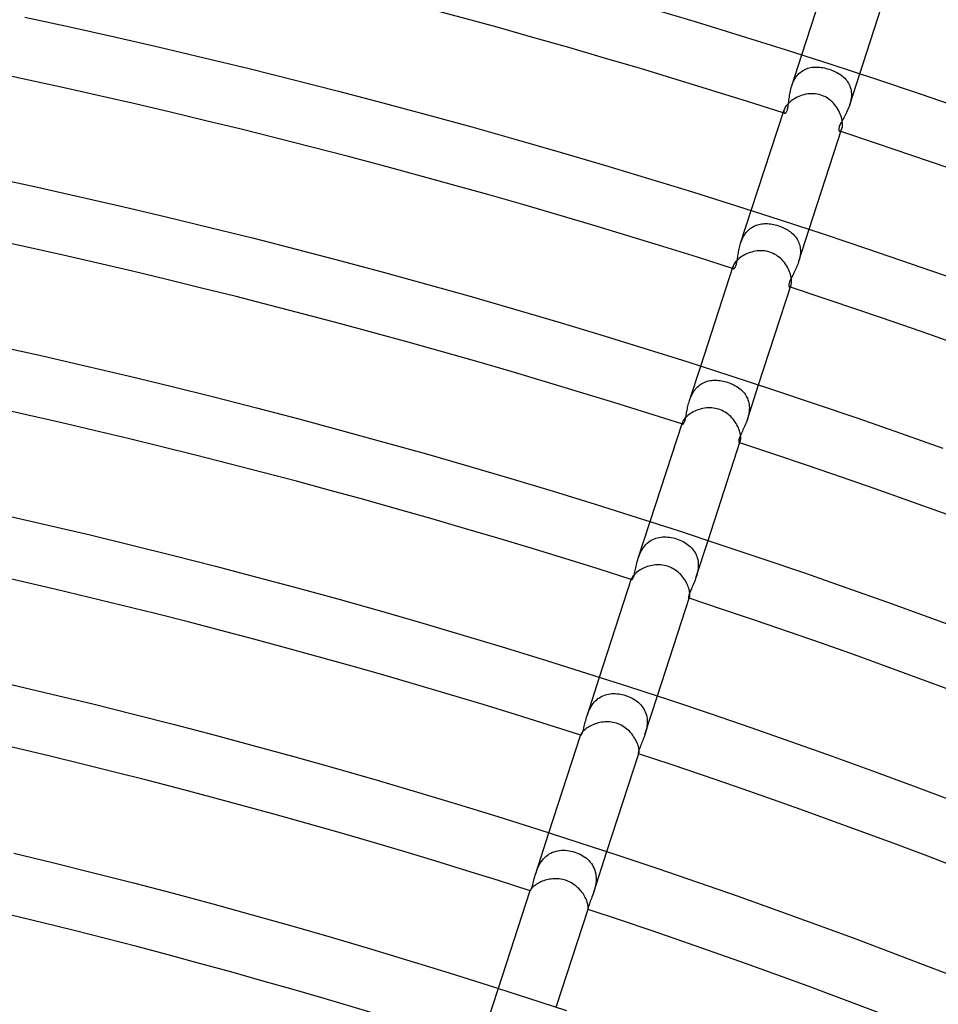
# Model space of a CAD drawing. Header units: millimetres. Extents: x -660 to 660, y -630 to 630.
# Tile 114 of 131: x 103 to 164, y 420 to 485. Entities that reach past the tile are written whole.
import ezdxf

# ---------------------------------------------------------------- set-up
doc = ezdxf.new("R2010")
doc.units = ezdxf.units.MM
doc.layers.add('HIDDEN', color=7, linetype='Continuous')
doc.layers.add('THICK', color=7, linetype='Continuous')

msp = doc.modelspace()

# ---------------------------------------------------------------- linework, layer by layer
at = {"layer": 'HIDDEN'}
for p, q in [((153.952, 480.287), (154.614, 482.324)), ((154.909, 481.413), (155, 481.445)), ((155, 481.445), (155.093, 481.472)), ((155.093, 481.472), (155.188, 481.494)), ((155.188, 481.494), (155.285, 481.51)), ((155.285, 481.51), (155.383, 481.521)), ((155.383, 481.521), (155.483, 481.527)), ((155.483, 481.527), (155.584, 481.528)), ((155.584, 481.528), (155.686, 481.525)), ((155.686, 481.525), (155.789, 481.517)), ((155.789, 481.517), (155.892, 481.505)), ((155.892, 481.505), (155.996, 481.488)), ((155.996, 481.488), (156.1, 481.468)), ((156.1, 481.468), (156.204, 481.443)), ((156.204, 481.443), (156.308, 481.415)), ((154.169, 480.772), (154.226, 480.859)), ((154.226, 480.859), (154.287, 480.942)), ((154.287, 480.942), (154.352, 481.021)), ((154.352, 481.021), (154.421, 481.094)), ((154.421, 481.094), (154.495, 481.162)), ((154.495, 481.162), (154.572, 481.224)), ((154.572, 481.224), (154.652, 481.28)), ((154.652, 481.28), (154.735, 481.33)), ((154.735, 481.33), (154.821, 481.374)), ((154.821, 481.374), (154.909, 481.413)), ((156.308, 481.415), (156.411, 481.384)), ((156.411, 481.384), (156.517, 481.347)), ((156.517, 481.347), (156.622, 481.307)), ((156.622, 481.307), (156.724, 481.263)), ((156.724, 481.263), (156.824, 481.216)), ((156.824, 481.216), (156.921, 481.166)), ((156.921, 481.166), (157.015, 481.112)), ((157.015, 481.112), (157.105, 481.055)), ((157.105, 481.055), (157.192, 480.995)), ((157.192, 480.995), (157.274, 480.931)), ((157.274, 480.931), (157.353, 480.864)), ((157.353, 480.864), (157.427, 480.794)), ((157.756, 479.051), (158.418, 481.088)), ((153.891, 480.074), (153.919, 480.18)), ((153.919, 480.18), (153.952, 480.286)), ((153.952, 480.286), (153.986, 480.387)), ((153.986, 480.387), (154.025, 480.487)), ((154.025, 480.487), (154.069, 480.584)), ((154.069, 480.584), (154.117, 480.68)), ((154.117, 480.68), (154.169, 480.772)), ((157.427, 480.794), (157.496, 480.72)), ((157.496, 480.72), (157.56, 480.643)), ((157.56, 480.643), (157.618, 480.562)), ((157.618, 480.562), (157.672, 480.477)), ((157.672, 480.477), (157.719, 480.389)), ((157.719, 480.389), (157.76, 480.298)), ((157.76, 480.298), (157.795, 480.204)), ((157.795, 480.204), (157.824, 480.107)), ((153.78, 479.456), (153.794, 479.555)), ((153.794, 479.555), (153.808, 479.655)), ((153.808, 479.655), (153.825, 479.758)), ((153.825, 479.758), (153.844, 479.862)), ((153.844, 479.862), (153.866, 479.968)), ((153.866, 479.968), (153.891, 480.074)), ((157.824, 480.107), (157.846, 480.007)), ((157.846, 480.007), (157.861, 479.903)), ((157.866, 479.586), (157.855, 479.478)), ((157.861, 479.903), (157.869, 479.798)), ((157.871, 479.693), (157.866, 479.586)), ((157.869, 479.798), (157.871, 479.693)), ((153.693, 478.85), (153.708, 478.924)), ((153.708, 478.924), (153.721, 479.004)), ((153.721, 479.004), (153.733, 479.088)), ((153.733, 479.088), (153.745, 479.176)), ((153.745, 479.176), (153.757, 479.267)), ((153.757, 479.267), (153.768, 479.36)), ((153.768, 479.36), (153.78, 479.456)), ((157.72, 478.946), (157.68, 478.843)), ((157.756, 479.05), (157.72, 478.946)), ((157.788, 479.155), (157.756, 479.05)), ((157.815, 479.262), (157.788, 479.155)), ((157.838, 479.369), (157.815, 479.262)), ((157.855, 479.478), (157.838, 479.369)), ((153.426, 478.657), (153.42, 478.604)), ((153.42, 478.604), (153.423, 478.561)), ((153.423, 478.561), (153.434, 478.527)), ((153.442, 478.718), (153.426, 478.657)), ((153.434, 478.527), (153.45, 478.503)), ((153.45, 478.503), (153.472, 478.49)), ((153.472, 478.49), (153.491, 478.487)), ((153.491, 478.487), (153.511, 478.491)), ((153.511, 478.491), (153.533, 478.502)), ((153.533, 478.502), (153.555, 478.52)), ((153.555, 478.52), (153.578, 478.545)), ((153.578, 478.545), (153.6, 478.578)), ((153.6, 478.578), (153.621, 478.618)), ((153.621, 478.618), (153.641, 478.666)), ((153.641, 478.666), (153.66, 478.72)), ((153.66, 478.72), (153.677, 478.781)), ((153.677, 478.781), (153.693, 478.85)), ((157.408, 478.281), (157.362, 478.197)), ((157.455, 478.368), (157.408, 478.281)), ((157.502, 478.458), (157.455, 478.368)), ((157.548, 478.55), (157.502, 478.458)), ((157.594, 478.645), (157.548, 478.55)), ((157.638, 478.743), (157.594, 478.645)), ((157.68, 478.843), (157.638, 478.743)), ((157.056, 477.56), (157.044, 477.51)), ((157.073, 477.616), (157.056, 477.56)), ((157.095, 477.676), (157.073, 477.616)), ((157.123, 477.742), (157.095, 477.676)), ((157.155, 477.811), (157.123, 477.742)), ((157.191, 477.883), (157.155, 477.811)), ((157.231, 477.958), (157.191, 477.883)), ((157.273, 478.035), (157.231, 477.958)), ((157.317, 478.115), (157.273, 478.035)), ((157.362, 478.197), (157.317, 478.115)), ((157.037, 477.465), (157.035, 477.425)), ((157.035, 477.425), (157.038, 477.391)), ((157.044, 477.51), (157.037, 477.465)), ((157.038, 477.391), (157.045, 477.362)), ((157.045, 477.362), (157.056, 477.34)), ((157.056, 477.34), (157.071, 477.324)), ((157.071, 477.324), (157.088, 477.315)), ((157.088, 477.315), (157.113, 477.313)), ((157.113, 477.313), (157.14, 477.322)), ((157.14, 477.322), (157.169, 477.344)), ((157.169, 477.344), (157.197, 477.377)), ((157.197, 477.377), (157.223, 477.423)), ((157.223, 477.423), (157.246, 477.482)), ((150.592, 469.947), (151.292, 472.1)), ((151.45, 471.06), (151.533, 471.099)), ((151.533, 471.099), (151.617, 471.133)), ((151.617, 471.133), (151.703, 471.162)), ((151.703, 471.162), (151.791, 471.187)), ((151.791, 471.187), (151.881, 471.206)), ((151.881, 471.206), (151.972, 471.221)), ((151.972, 471.221), (152.066, 471.231)), ((152.066, 471.231), (152.161, 471.237)), ((152.161, 471.237), (152.257, 471.238)), ((152.257, 471.238), (152.356, 471.236)), ((152.356, 471.236), (152.456, 471.228)), ((152.456, 471.228), (152.557, 471.217)), ((152.557, 471.217), (152.659, 471.201)), ((152.659, 471.201), (152.763, 471.182)), ((152.763, 471.182), (152.865, 471.158)), ((152.865, 471.158), (152.968, 471.131)), ((152.968, 471.131), (153.07, 471.1)), ((153.07, 471.1), (153.166, 471.066)), ((150.788, 470.402), (150.838, 470.486)), ((150.838, 470.486), (150.893, 470.568)), ((150.893, 470.568), (150.951, 470.646)), ((150.951, 470.646), (151.013, 470.719)), ((151.013, 470.719), (151.078, 470.788)), ((151.078, 470.788), (151.146, 470.852)), ((151.146, 470.852), (151.218, 470.912)), ((151.218, 470.912), (151.292, 470.966)), ((151.292, 470.966), (151.37, 471.016)), ((151.37, 471.016), (151.45, 471.06)), ((153.166, 471.066), (153.262, 471.03)), ((153.262, 471.03), (153.355, 470.99)), ((153.355, 470.99), (153.447, 470.948)), ((153.447, 470.948), (153.536, 470.903)), ((153.536, 470.903), (153.623, 470.854)), ((153.623, 470.854), (153.707, 470.803)), ((153.707, 470.803), (153.788, 470.749)), ((153.788, 470.749), (153.866, 470.692)), ((153.866, 470.692), (153.94, 470.632)), ((153.94, 470.632), (154.011, 470.569)), ((154.011, 470.569), (154.078, 470.503)), ((154.078, 470.503), (154.141, 470.434)), ((154.396, 468.711), (155.096, 470.865)), ((150.537, 469.757), (150.563, 469.852)), ((150.563, 469.852), (150.592, 469.946)), ((150.592, 469.946), (150.624, 470.04)), ((150.624, 470.04), (150.66, 470.134)), ((150.66, 470.134), (150.699, 470.225)), ((150.699, 470.225), (150.742, 470.315)), ((150.742, 470.315), (150.788, 470.402)), ((154.141, 470.434), (154.2, 470.362)), ((154.2, 470.362), (154.255, 470.288)), ((154.255, 470.288), (154.305, 470.21)), ((154.305, 470.21), (154.35, 470.129)), ((154.35, 470.129), (154.39, 470.046)), ((154.39, 470.046), (154.424, 469.96)), ((154.424, 469.96), (154.454, 469.87)), ((154.454, 469.87), (154.478, 469.779)), ((150.413, 469.127), (150.426, 469.211)), ((150.426, 469.211), (150.441, 469.298)), ((150.441, 469.298), (150.456, 469.388)), ((150.456, 469.388), (150.473, 469.478)), ((150.473, 469.478), (150.492, 469.571)), ((150.492, 469.571), (150.513, 469.664)), ((150.513, 469.664), (150.537, 469.757)), ((154.478, 469.779), (154.496, 469.686)), ((154.506, 469.198), (154.492, 469.1)), ((154.496, 469.686), (154.509, 469.591)), ((154.514, 469.297), (154.506, 469.198)), ((154.509, 469.591), (154.516, 469.495)), ((154.518, 469.397), (154.514, 469.297)), ((154.516, 469.495), (154.518, 469.397)), ((150.28, 468.467), (150.295, 468.514)), ((150.295, 468.514), (150.31, 468.566)), ((150.31, 468.566), (150.324, 468.622)), ((150.324, 468.622), (150.338, 468.682)), ((150.338, 468.682), (150.351, 468.747)), ((150.351, 468.747), (150.364, 468.816)), ((150.364, 468.816), (150.376, 468.889)), ((150.376, 468.889), (150.388, 468.965)), ((150.388, 468.965), (150.4, 469.044)), ((150.4, 469.044), (150.413, 469.127)), ((154.329, 468.523), (154.292, 468.432)), ((154.364, 468.616), (154.329, 468.523)), ((154.396, 468.71), (154.364, 468.616)), ((154.425, 468.806), (154.396, 468.71)), ((154.452, 468.903), (154.425, 468.806)), ((154.474, 469.001), (154.452, 468.903)), ((154.492, 469.1), (154.474, 469.001)), ((150.092, 468.4), (150.087, 468.36)), ((150.087, 468.36), (150.088, 468.327)), ((150.088, 468.327), (150.095, 468.302)), ((150.104, 468.446), (150.092, 468.4)), ((150.095, 468.302), (150.107, 468.285)), ((150.107, 468.285), (150.122, 468.275)), ((150.122, 468.275), (150.134, 468.273)), ((150.134, 468.273), (150.148, 468.276)), ((150.148, 468.276), (150.163, 468.282)), ((150.163, 468.282), (150.179, 468.294)), ((150.179, 468.294), (150.196, 468.31)), ((150.196, 468.31), (150.213, 468.331)), ((150.213, 468.331), (150.23, 468.357)), ((150.23, 468.357), (150.247, 468.388)), ((150.247, 468.388), (150.264, 468.425)), ((150.264, 468.425), (150.28, 468.467)), ((154.018, 467.861), (153.981, 467.79)), ((154.056, 467.935), (154.018, 467.861)), ((154.095, 468.012), (154.056, 467.935)), ((154.135, 468.091), (154.095, 468.012)), ((154.175, 468.173), (154.135, 468.091)), ((154.215, 468.257), (154.175, 468.173)), ((154.254, 468.344), (154.215, 468.257)), ((154.292, 468.432), (154.254, 468.344)), ((153.754, 467.207), (153.753, 467.177)), ((153.759, 467.242), (153.754, 467.207)), ((153.766, 467.281), (153.759, 467.242)), ((153.777, 467.324), (153.766, 467.281)), ((153.792, 467.371), (153.777, 467.324)), ((153.81, 467.421), (153.792, 467.371)), ((153.831, 467.474), (153.81, 467.421)), ((153.855, 467.531), (153.831, 467.474)), ((153.883, 467.591), (153.855, 467.531)), ((153.913, 467.654), (153.883, 467.591)), ((153.891, 467.165), (153.909, 467.21)), ((153.946, 467.721), (153.913, 467.654)), ((153.981, 467.79), (153.946, 467.721)), ((153.753, 467.177), (153.755, 467.151)), ((153.755, 467.151), (153.759, 467.129)), ((153.759, 467.129), (153.765, 467.111)), ((153.765, 467.111), (153.773, 467.097)), ((153.773, 467.097), (153.783, 467.088)), ((153.783, 467.088), (153.794, 467.082)), ((153.794, 467.082), (153.812, 467.081)), ((153.812, 467.081), (153.832, 467.088)), ((153.832, 467.088), (153.852, 467.104)), ((153.852, 467.104), (153.872, 467.13)), ((153.872, 467.13), (153.891, 467.165)), ((147.231, 459.603), (147.97, 461.877)), ((147.987, 460.687), (148.066, 460.735)), ((148.066, 460.735), (148.147, 460.778)), ((148.147, 460.778), (148.23, 460.816)), ((148.23, 460.816), (148.316, 460.849)), ((148.316, 460.849), (148.403, 460.876)), ((148.403, 460.876), (148.492, 460.899)), ((148.492, 460.899), (148.582, 460.918)), ((148.582, 460.918), (148.674, 460.931)), ((148.674, 460.931), (148.767, 460.941)), ((148.767, 460.941), (148.861, 460.945)), ((148.861, 460.945), (148.956, 460.946)), ((148.956, 460.946), (149.052, 460.943)), ((149.052, 460.943), (149.148, 460.935)), ((149.148, 460.935), (149.245, 460.924)), ((149.245, 460.924), (149.342, 460.908)), ((149.342, 460.908), (149.439, 460.89)), ((149.439, 460.89), (149.536, 460.867)), ((149.536, 460.867), (149.632, 460.841)), ((149.632, 460.841), (149.727, 460.812)), ((149.727, 460.812), (149.834, 460.775)), ((149.834, 460.775), (149.94, 460.734)), ((147.421, 460.054), (147.47, 460.139)), ((147.47, 460.139), (147.522, 460.221)), ((147.522, 460.221), (147.578, 460.3)), ((147.578, 460.3), (147.638, 460.375)), ((147.638, 460.375), (147.701, 460.447)), ((147.701, 460.447), (147.769, 460.515)), ((147.769, 460.515), (147.839, 460.577)), ((147.839, 460.577), (147.912, 460.635)), ((147.912, 460.635), (147.987, 460.687)), ((149.94, 460.734), (150.043, 460.689)), ((150.043, 460.689), (150.144, 460.639)), ((150.144, 460.639), (150.241, 460.586)), ((150.241, 460.586), (150.336, 460.53)), ((150.336, 460.53), (150.427, 460.469)), ((150.427, 460.469), (150.514, 460.405)), ((150.514, 460.405), (150.596, 460.337)), ((150.596, 460.337), (150.675, 460.265)), ((150.675, 460.265), (150.748, 460.189)), ((150.748, 460.189), (150.817, 460.11)), ((150.817, 460.11), (150.88, 460.027)), ((151.035, 458.367), (151.774, 460.641)), ((147.176, 459.417), (147.202, 459.509)), ((147.202, 459.509), (147.231, 459.602)), ((147.231, 459.602), (147.262, 459.694)), ((147.262, 459.694), (147.297, 459.786)), ((147.297, 459.786), (147.335, 459.876)), ((147.335, 459.876), (147.376, 459.966)), ((147.376, 459.966), (147.421, 460.054)), ((150.88, 460.027), (150.937, 459.94)), ((150.937, 459.94), (150.988, 459.85)), ((150.988, 459.85), (151.034, 459.755)), ((151.034, 459.755), (151.073, 459.658)), ((151.073, 459.658), (151.105, 459.557)), ((151.105, 459.557), (151.13, 459.454)), ((151.13, 459.454), (151.148, 459.349)), ((147.032, 458.728), (147.046, 458.806)), ((147.046, 458.806), (147.061, 458.886)), ((147.061, 458.886), (147.076, 458.97)), ((147.076, 458.97), (147.093, 459.055)), ((147.093, 459.055), (147.111, 459.143)), ((147.111, 459.143), (147.131, 459.233)), ((147.131, 459.233), (147.152, 459.324)), ((147.152, 459.324), (147.176, 459.417)), ((151.14, 458.799), (151.121, 458.689)), ((151.154, 458.909), (151.14, 458.799)), ((151.148, 459.349), (151.16, 459.241)), ((151.163, 459.02), (151.154, 458.909)), ((151.16, 459.241), (151.164, 459.131)), ((151.164, 459.131), (151.163, 459.02)), ((146.768, 458.178), (146.759, 458.146)), ((146.868, 458.137), (146.884, 458.167)), ((146.884, 458.167), (146.9, 458.201)), ((146.9, 458.201), (146.916, 458.242)), ((146.916, 458.242), (146.932, 458.287)), ((146.932, 458.287), (146.947, 458.337)), ((146.947, 458.337), (146.962, 458.392)), ((146.962, 458.392), (146.976, 458.451)), ((146.976, 458.451), (146.99, 458.514)), ((146.99, 458.514), (147.004, 458.582)), ((147.004, 458.582), (147.018, 458.653)), ((147.018, 458.653), (147.032, 458.728)), ((150.959, 458.154), (150.918, 458.052)), ((150.998, 458.259), (150.959, 458.154)), ((151.035, 458.366), (150.998, 458.259)), ((151.067, 458.471), (151.035, 458.366)), ((151.096, 458.579), (151.067, 458.471)), ((151.121, 458.689), (151.096, 458.579)), ((146.759, 458.146), (146.755, 458.118)), ((146.755, 458.118), (146.755, 458.095)), ((146.755, 458.095), (146.759, 458.077)), ((146.759, 458.077), (146.767, 458.065)), ((146.767, 458.065), (146.777, 458.058)), ((146.777, 458.058), (146.787, 458.057)), ((146.787, 458.057), (146.798, 458.06)), ((146.798, 458.06), (146.81, 458.067)), ((146.81, 458.067), (146.824, 458.078)), ((146.824, 458.078), (146.838, 458.093)), ((146.838, 458.093), (146.853, 458.112)), ((146.853, 458.112), (146.868, 458.137)), ((150.667, 457.51), (150.63, 457.432)), ((150.706, 457.591), (150.667, 457.51)), ((150.747, 457.677), (150.706, 457.591)), ((150.789, 457.765), (150.747, 457.677)), ((150.832, 457.858), (150.789, 457.765)), ((150.875, 457.953), (150.832, 457.858)), ((150.918, 458.052), (150.875, 457.953)), ((150.467, 456.97), (150.465, 456.936)), ((150.465, 456.936), (150.466, 456.908)), ((150.466, 456.908), (150.47, 456.885)), ((150.473, 457.01), (150.467, 456.97)), ((150.47, 456.885), (150.477, 456.868)), ((150.484, 457.055), (150.473, 457.01)), ((150.477, 456.868), (150.485, 456.857)), ((150.498, 457.107), (150.484, 457.055)), ((150.485, 456.857), (150.495, 456.85)), ((150.517, 457.163), (150.498, 457.107)), ((150.507, 456.85), (150.52, 456.855)), ((150.54, 457.223), (150.517, 457.163)), ((150.52, 456.855), (150.534, 456.867)), ((150.534, 456.867), (150.547, 456.885)), ((150.566, 457.288), (150.54, 457.223)), ((150.547, 456.885), (150.56, 456.911)), ((150.56, 456.911), (150.572, 456.942)), ((150.597, 457.358), (150.566, 457.288)), ((150.63, 457.432), (150.597, 457.358)), ((150.495, 456.85), (150.507, 456.85)), ((143.869, 449.254), (144.648, 451.653)), ((144.632, 450.374), (144.726, 450.432)), ((144.726, 450.432), (144.823, 450.484)), ((144.823, 450.484), (144.924, 450.528)), ((144.924, 450.528), (145.027, 450.566)), ((145.027, 450.566), (145.133, 450.596)), ((145.133, 450.596), (145.242, 450.62)), ((145.242, 450.62), (145.352, 450.637)), ((145.352, 450.637), (145.464, 450.647)), ((145.464, 450.647), (145.577, 450.652)), ((145.577, 450.652), (145.692, 450.65)), ((145.692, 450.65), (145.807, 450.642)), ((145.807, 450.642), (145.923, 450.629)), ((145.923, 450.629), (146.039, 450.61)), ((146.039, 450.61), (146.155, 450.586)), ((146.155, 450.586), (146.27, 450.556)), ((146.27, 450.556), (146.384, 450.522)), ((146.384, 450.522), (146.495, 450.483)), ((146.495, 450.483), (146.605, 450.439)), ((146.605, 450.439), (146.713, 450.391)), ((146.713, 450.391), (146.817, 450.339)), ((147.673, 448.018), (148.452, 450.417)), ((144.043, 449.681), (144.099, 449.784)), ((144.099, 449.784), (144.16, 449.884)), ((144.16, 449.884), (144.226, 449.98)), ((144.226, 449.98), (144.298, 450.071)), ((144.298, 450.071), (144.374, 450.155)), ((144.374, 450.155), (144.455, 450.234)), ((144.455, 450.234), (144.541, 450.307)), ((144.541, 450.307), (144.632, 450.374)), ((146.817, 450.339), (146.919, 450.282)), ((146.919, 450.282), (147.016, 450.22)), ((147.016, 450.22), (147.11, 450.154)), ((147.11, 450.154), (147.199, 450.084)), ((147.199, 450.084), (147.284, 450.01)), ((147.284, 450.01), (147.363, 449.932)), ((147.363, 449.932), (147.437, 449.849)), ((147.437, 449.849), (147.505, 449.762)), ((147.505, 449.762), (147.567, 449.671)), ((143.804, 449.033), (143.834, 449.143)), ((143.834, 449.143), (143.868, 449.253)), ((143.868, 449.253), (143.906, 449.362)), ((143.906, 449.362), (143.947, 449.47)), ((143.947, 449.47), (143.992, 449.576)), ((143.992, 449.576), (144.043, 449.681)), ((147.567, 449.671), (147.623, 449.575)), ((147.623, 449.575), (147.671, 449.476)), ((147.671, 449.476), (147.713, 449.373)), ((147.713, 449.373), (147.747, 449.267)), ((147.747, 449.267), (147.774, 449.158)), ((147.774, 449.158), (147.794, 449.046)), ((143.668, 448.433), (143.688, 448.526)), ((143.688, 448.526), (143.708, 448.621)), ((143.708, 448.621), (143.729, 448.72)), ((143.729, 448.72), (143.751, 448.821)), ((143.751, 448.821), (143.776, 448.926)), ((143.776, 448.926), (143.804, 449.033)), ((147.783, 448.467), (147.762, 448.351)), ((147.798, 448.584), (147.783, 448.467)), ((147.794, 449.046), (147.806, 448.931)), ((147.808, 448.7), (147.798, 448.584)), ((147.806, 448.931), (147.81, 448.816)), ((147.81, 448.816), (147.808, 448.7)), ((143.428, 447.895), (143.425, 447.877)), ((143.425, 447.877), (143.425, 447.863)), ((143.425, 447.863), (143.427, 447.852)), ((143.427, 447.852), (143.431, 447.844)), ((143.434, 447.916), (143.428, 447.895)), ((143.431, 447.844), (143.437, 447.84)), ((143.437, 447.84), (143.448, 447.841)), ((143.448, 447.841), (143.461, 447.848)), ((143.461, 447.848), (143.476, 447.861)), ((143.476, 447.861), (143.492, 447.882)), ((143.492, 447.882), (143.51, 447.911)), ((143.51, 447.911), (143.529, 447.948)), ((143.529, 447.948), (143.549, 447.993)), ((143.549, 447.993), (143.569, 448.047)), ((143.569, 448.047), (143.59, 448.111)), ((143.59, 448.111), (143.61, 448.183)), ((143.61, 448.183), (143.63, 448.261)), ((143.63, 448.261), (143.649, 448.345)), ((143.649, 448.345), (143.668, 448.433)), ((147.596, 447.803), (147.556, 447.701)), ((147.636, 447.909), (147.596, 447.803)), ((147.673, 448.017), (147.636, 447.909)), ((147.706, 448.126), (147.673, 448.017)), ((147.736, 448.238), (147.706, 448.126)), ((147.762, 448.351), (147.736, 448.238)), ((147.321, 447.164), (147.288, 447.086)), ((147.356, 447.245), (147.321, 447.164)), ((147.394, 447.329), (147.356, 447.245)), ((147.433, 447.417), (147.394, 447.329)), ((147.474, 447.508), (147.433, 447.417)), ((147.515, 447.603), (147.474, 447.508)), ((147.556, 447.701), (147.515, 447.603)), ((147.174, 446.725), (147.171, 446.689)), ((147.171, 446.689), (147.172, 446.661)), ((147.172, 446.661), (147.176, 446.641)), ((147.181, 446.768), (147.174, 446.725)), ((147.176, 446.641), (147.182, 446.627)), ((147.192, 446.819), (147.181, 446.768)), ((147.182, 446.627), (147.191, 446.621)), ((147.191, 446.621), (147.198, 446.62)), ((147.209, 446.878), (147.192, 446.819)), ((147.198, 446.62), (147.206, 446.624)), ((147.206, 446.624), (147.214, 446.632)), ((147.231, 446.943), (147.209, 446.878)), ((147.214, 446.632), (147.222, 446.644)), ((147.222, 446.644), (147.23, 446.66)), ((147.23, 446.66), (147.238, 446.68)), ((147.258, 447.012), (147.231, 446.943)), ((147.288, 447.086), (147.258, 447.012)), ((140.504, 438.898), (141.326, 441.429)), ((141.222, 440.018), (141.312, 440.082)), ((141.312, 440.082), (141.406, 440.139)), ((141.406, 440.139), (141.503, 440.19)), ((141.503, 440.19), (141.603, 440.233)), ((141.603, 440.233), (141.705, 440.27)), ((141.705, 440.27), (141.81, 440.3)), ((141.81, 440.3), (141.917, 440.323)), ((141.917, 440.323), (142.026, 440.34)), ((142.026, 440.34), (142.137, 440.35)), ((142.137, 440.35), (142.248, 440.355)), ((142.248, 440.355), (142.361, 440.353)), ((142.361, 440.353), (142.474, 440.346)), ((142.474, 440.346), (142.588, 440.333)), ((142.588, 440.333), (142.702, 440.315)), ((142.702, 440.315), (142.815, 440.292)), ((142.815, 440.292), (142.928, 440.263)), ((142.928, 440.263), (143.039, 440.229)), ((143.039, 440.229), (143.153, 440.19)), ((143.153, 440.19), (143.264, 440.145)), ((143.264, 440.145), (143.373, 440.095)), ((143.373, 440.095), (143.478, 440.041)), ((143.478, 440.041), (143.581, 439.982)), ((144.308, 437.662), (145.13, 440.193)), ((140.669, 439.313), (140.721, 439.414)), ((140.721, 439.414), (140.777, 439.513)), ((140.777, 439.513), (140.839, 439.609)), ((140.839, 439.609), (140.906, 439.701)), ((140.906, 439.701), (140.979, 439.789)), ((140.979, 439.789), (141.056, 439.872)), ((141.056, 439.872), (141.137, 439.948)), ((141.137, 439.948), (141.222, 440.018)), ((143.581, 439.982), (143.679, 439.919)), ((143.679, 439.919), (143.773, 439.85)), ((143.773, 439.85), (143.863, 439.778)), ((143.863, 439.778), (143.948, 439.7)), ((143.948, 439.7), (144.027, 439.619)), ((144.027, 439.619), (144.101, 439.532)), ((144.101, 439.532), (144.168, 439.442)), ((144.168, 439.442), (144.229, 439.347)), ((140.441, 438.69), (140.471, 438.793)), ((140.471, 438.793), (140.503, 438.897)), ((140.503, 438.897), (140.539, 439.001)), ((140.539, 439.001), (140.578, 439.105)), ((140.578, 439.105), (140.621, 439.209)), ((140.621, 439.209), (140.669, 439.313)), ((144.229, 439.347), (144.283, 439.248)), ((144.283, 439.248), (144.33, 439.145)), ((144.33, 439.145), (144.37, 439.037)), ((144.37, 439.037), (144.402, 438.927)), ((144.402, 438.927), (144.427, 438.815)), ((144.427, 438.815), (144.444, 438.7)), ((140.283, 438.045), (140.303, 438.126)), ((140.303, 438.126), (140.323, 438.212)), ((140.323, 438.212), (140.344, 438.302)), ((140.344, 438.302), (140.367, 438.395)), ((140.367, 438.395), (140.39, 438.491)), ((140.39, 438.491), (140.415, 438.589)), ((140.415, 438.589), (140.441, 438.69)), ((144.421, 438.111), (144.399, 437.995)), ((144.438, 438.228), (144.421, 438.111)), ((144.45, 438.346), (144.438, 438.228)), ((144.444, 438.7), (144.453, 438.583)), ((144.455, 438.464), (144.45, 438.346)), ((144.453, 438.583), (144.455, 438.464)), ((140.097, 437.64), (140.096, 437.632)), ((140.096, 437.632), (140.097, 437.627)), ((140.098, 437.649), (140.097, 437.64)), ((140.097, 437.627), (140.099, 437.623)), ((140.102, 437.66), (140.098, 437.649)), ((140.099, 437.623), (140.102, 437.62)), ((140.102, 437.62), (140.11, 437.622)), ((140.11, 437.622), (140.121, 437.63)), ((140.121, 437.63), (140.135, 437.646)), ((140.135, 437.646), (140.15, 437.669)), ((140.15, 437.669), (140.167, 437.7)), ((140.167, 437.7), (140.185, 437.739)), ((140.185, 437.739), (140.204, 437.786)), ((140.204, 437.786), (140.223, 437.84)), ((140.223, 437.84), (140.243, 437.901)), ((140.243, 437.901), (140.263, 437.97)), ((140.263, 437.97), (140.283, 438.045)), ((144.236, 437.456), (144.198, 437.359)), ((144.272, 437.557), (144.236, 437.456)), ((144.308, 437.661), (144.272, 437.557)), ((144.341, 437.769), (144.308, 437.661)), ((144.372, 437.881), (144.341, 437.769)), ((144.399, 437.995), (144.372, 437.881)), ((143.985, 436.84), (143.957, 436.768)), ((144.016, 436.918), (143.985, 436.84)), ((144.05, 436.999), (144.016, 436.918)), ((144.085, 437.084), (144.05, 436.999)), ((144.122, 437.173), (144.085, 437.084)), ((144.16, 437.264), (144.122, 437.173)), ((144.198, 437.359), (144.16, 437.264)), ((143.871, 436.459), (143.87, 436.432)), ((143.87, 436.432), (143.872, 436.411)), ((143.876, 436.495), (143.871, 436.459)), ((143.872, 436.411), (143.876, 436.398)), ((143.884, 436.537), (143.876, 436.495)), ((143.876, 436.398), (143.882, 436.392)), ((143.882, 436.392), (143.886, 436.392)), ((143.896, 436.585), (143.884, 436.537)), ((143.886, 436.392), (143.89, 436.394)), ((143.89, 436.394), (143.894, 436.399)), ((143.894, 436.399), (143.898, 436.405)), ((143.912, 436.64), (143.896, 436.585)), ((143.898, 436.405), (143.902, 436.414)), ((143.902, 436.414), (143.906, 436.424)), ((143.933, 436.701), (143.912, 436.64)), ((143.957, 436.768), (143.933, 436.701)), ((137.136, 428.533), (138.004, 431.205)), ((137.828, 429.667), (137.924, 429.742)), ((137.924, 429.742), (138.025, 429.809)), ((138.025, 429.809), (138.129, 429.868)), ((138.129, 429.868), (138.238, 429.919)), ((138.238, 429.919), (138.351, 429.961)), ((138.351, 429.961), (138.467, 429.996)), ((138.467, 429.996), (138.585, 430.023)), ((138.585, 430.023), (138.704, 430.041)), ((138.704, 430.041), (138.826, 430.052)), ((138.826, 430.052), (138.949, 430.056)), ((138.949, 430.056), (139.074, 430.052)), ((139.074, 430.052), (139.198, 430.042)), ((139.198, 430.042), (139.323, 430.025)), ((139.323, 430.025), (139.448, 430.001)), ((139.448, 430.001), (139.571, 429.97)), ((139.571, 429.97), (139.694, 429.934)), ((139.694, 429.934), (139.813, 429.892)), ((139.813, 429.892), (139.929, 429.845)), ((139.929, 429.845), (140.043, 429.792)), ((140.043, 429.792), (140.153, 429.733)), ((140.153, 429.733), (140.259, 429.669)), ((140.94, 427.297), (141.808, 429.969)), ((137.311, 428.977), (137.368, 429.088)), ((137.368, 429.088), (137.43, 429.196)), ((137.43, 429.196), (137.498, 429.3)), ((137.498, 429.3), (137.571, 429.4)), ((137.571, 429.4), (137.651, 429.495)), ((137.651, 429.495), (137.736, 429.584)), ((137.736, 429.584), (137.828, 429.667)), ((140.259, 429.669), (140.362, 429.6)), ((140.362, 429.6), (140.459, 429.525)), ((140.459, 429.525), (140.551, 429.445)), ((140.551, 429.445), (140.637, 429.36)), ((140.637, 429.36), (140.717, 429.27)), ((140.717, 429.27), (140.791, 429.175)), ((140.791, 429.175), (140.857, 429.075)), ((140.857, 429.075), (140.916, 428.969)), ((137.068, 428.309), (137.101, 428.42)), ((137.101, 428.42), (137.136, 428.533)), ((137.136, 428.533), (137.173, 428.643)), ((137.173, 428.643), (137.215, 428.754)), ((137.215, 428.754), (137.26, 428.866)), ((137.26, 428.866), (137.311, 428.977)), ((140.916, 428.969), (140.967, 428.86)), ((140.967, 428.86), (141.01, 428.747)), ((141.01, 428.747), (141.045, 428.63)), ((141.045, 428.63), (141.071, 428.51)), ((141.071, 428.51), (141.088, 428.386)), ((141.088, 428.386), (141.097, 428.262)), ((136.892, 427.661), (136.914, 427.733)), ((136.914, 427.733), (136.937, 427.813)), ((136.937, 427.813), (136.961, 427.901)), ((136.961, 427.901), (136.985, 427.996)), ((136.985, 427.996), (137.011, 428.096)), ((137.011, 428.096), (137.039, 428.201)), ((137.039, 428.201), (137.068, 428.309)), ((141.06, 427.763), (141.036, 427.642)), ((141.079, 427.887), (141.06, 427.763)), ((141.092, 428.012), (141.079, 427.887)), ((141.099, 428.137), (141.092, 428.012)), ((141.097, 428.262), (141.099, 428.137)), ((136.771, 427.409), (136.77, 427.406)), ((136.77, 427.406), (136.77, 427.403)), ((136.77, 427.403), (136.77, 427.401)), ((136.77, 427.401), (136.771, 427.4)), ((136.772, 427.413), (136.771, 427.409)), ((136.771, 427.4), (136.772, 427.399)), ((136.772, 427.399), (136.777, 427.402)), ((136.777, 427.402), (136.787, 427.412)), ((136.787, 427.412), (136.799, 427.431)), ((136.799, 427.431), (136.815, 427.458)), ((136.815, 427.458), (136.832, 427.495)), ((136.832, 427.495), (136.851, 427.541)), ((136.851, 427.541), (136.871, 427.597)), ((136.871, 427.597), (136.892, 427.661)), ((140.903, 427.186), (140.864, 427.079)), ((140.94, 427.296), (140.903, 427.186)), ((140.975, 427.409), (140.94, 427.296)), ((141.007, 427.524), (140.975, 427.409)), ((141.036, 427.642), (141.007, 427.524)), ((140.634, 426.475), (140.612, 426.412)), ((140.658, 426.544), (140.634, 426.475)), ((140.686, 426.62), (140.658, 426.544)), ((140.718, 426.701), (140.686, 426.62)), ((140.752, 426.788), (140.718, 426.701)), ((140.788, 426.881), (140.752, 426.788)), ((140.826, 426.978), (140.788, 426.881)), ((140.864, 427.079), (140.826, 426.978)), ((140.567, 426.229), (140.564, 426.202)), ((140.564, 426.202), (140.564, 426.182)), ((140.564, 426.182), (140.565, 426.17)), ((140.565, 426.17), (140.568, 426.166)), ((140.573, 426.263), (140.567, 426.229)), ((140.568, 426.166), (140.57, 426.166)), ((140.57, 426.166), (140.571, 426.166)), ((140.571, 426.166), (140.572, 426.168)), ((140.572, 426.168), (140.574, 426.17)), ((140.582, 426.305), (140.573, 426.263)), ((140.574, 426.17), (140.575, 426.173)), ((140.575, 426.173), (140.576, 426.177)), ((140.595, 426.355), (140.582, 426.305)), ((140.612, 426.412), (140.595, 426.355)), ((133.765, 418.157), (134.682, 420.981))]:
    msp.add_line(p, q, dxfattribs=at)
at = {"layer": 'THICK'}
for p, q in [((154.614, 482.324), (156.781, 488.994)), ((158.418, 481.088), (160.585, 487.759)), ((144.718, 485.385), (147.676, 484.494)), ((103.565, 484.812), (106.521, 484.171)), ((106.521, 484.171), (109.472, 483.512)), ((147.676, 484.494), (150.629, 483.584)), ((109.472, 483.512), (112.42, 482.835)), ((150.629, 483.584), (153.576, 482.656)), ((112.42, 482.835), (115.363, 482.141)), ((115.363, 482.141), (118.302, 481.428)), ((153.576, 482.656), (156.517, 481.71)), ((156.517, 481.71), (159.453, 480.746)), ((118.302, 481.428), (121.236, 480.697)), ((121.236, 480.697), (124.167, 479.949)), ((159.453, 480.746), (162.382, 479.765)), ((124.167, 479.949), (127.092, 479.182)), ((154.297, 479.54), (154.192, 479.485)), ((154.406, 479.59), (154.297, 479.54)), ((154.519, 479.636), (154.406, 479.59)), ((154.635, 479.676), (154.519, 479.636)), ((154.753, 479.71), (154.635, 479.676)), ((154.874, 479.737), (154.753, 479.71)), ((154.996, 479.758), (154.874, 479.737)), ((155.12, 479.772), (154.996, 479.758)), ((155.245, 479.778), (155.12, 479.772)), ((155.369, 479.777), (155.245, 479.778)), ((155.494, 479.768), (155.369, 479.777)), ((155.618, 479.75), (155.494, 479.768)), ((155.74, 479.724), (155.618, 479.75)), ((155.861, 479.689), (155.74, 479.724)), ((155.977, 479.647), (155.861, 479.689)), ((156.091, 479.597), (155.977, 479.647)), ((156.201, 479.539), (156.091, 479.597)), ((156.307, 479.474), (156.201, 479.539)), ((162.382, 479.765), (165.306, 478.765)), ((127.092, 479.182), (130.013, 478.398)), ((153.526, 478.893), (153.49, 478.831)), ((153.57, 478.959), (153.526, 478.893)), ((153.623, 479.026), (153.57, 478.959)), ((153.682, 479.094), (153.623, 479.026)), ((153.75, 479.163), (153.682, 479.094)), ((153.826, 479.231), (153.75, 479.163)), ((153.908, 479.299), (153.826, 479.231)), ((153.998, 479.364), (153.908, 479.299)), ((154.092, 479.426), (153.998, 479.364)), ((154.192, 479.485), (154.092, 479.426)), ((156.408, 479.402), (156.307, 479.474)), ((156.505, 479.324), (156.408, 479.402)), ((156.597, 479.24), (156.505, 479.324)), ((156.684, 479.152), (156.597, 479.24)), ((156.765, 479.059), (156.684, 479.152)), ((156.841, 478.962), (156.765, 479.059)), ((156.912, 478.861), (156.841, 478.962)), ((156.976, 478.759), (156.912, 478.861)), ((130.013, 478.398), (132.929, 477.596)), ((151.292, 472.1), (153.442, 478.718)), ((153.463, 478.772), (153.442, 478.718)), ((153.49, 478.831), (153.463, 478.772)), ((157.035, 478.654), (156.976, 478.759)), ((157.088, 478.548), (157.035, 478.654)), ((157.135, 478.442), (157.088, 478.548)), ((157.175, 478.335), (157.135, 478.442)), ((157.209, 478.23), (157.175, 478.335)), ((157.237, 478.126), (157.209, 478.23)), ((132.929, 477.596), (135.84, 476.776)), ((157.258, 478.027), (157.237, 478.126)), ((157.272, 477.931), (157.258, 478.027)), ((157.262, 477.539), (157.274, 477.603)), ((157.281, 477.839), (157.272, 477.931)), ((157.274, 477.603), (157.281, 477.674)), ((157.284, 477.753), (157.281, 477.839)), ((157.281, 477.674), (157.284, 477.753)), ((155.096, 470.865), (157.246, 477.482)), ((157.246, 477.482), (157.262, 477.539)), ((135.84, 476.776), (138.745, 475.939)), ((138.745, 475.939), (141.646, 475.084)), ((141.646, 475.084), (144.542, 474.211)), ((101.319, 474.299), (104.211, 473.672)), ((144.542, 474.211), (147.432, 473.32)), ((104.211, 473.672), (107.098, 473.027)), ((147.432, 473.32), (150.316, 472.412)), ((107.098, 473.027), (109.982, 472.365)), ((150.316, 472.412), (153.195, 471.486)), ((109.982, 472.365), (112.861, 471.686)), ((112.861, 471.686), (115.737, 470.988)), ((153.195, 471.486), (156.068, 470.543)), ((115.737, 470.988), (118.608, 470.274)), ((156.068, 470.543), (158.936, 469.582)), ((118.608, 470.274), (121.474, 469.541)), ((121.474, 469.541), (124.336, 468.792)), ((150.885, 469.198), (150.787, 469.145)), ((150.988, 469.248), (150.885, 469.198)), ((151.095, 469.293), (150.988, 469.248)), ((151.205, 469.334), (151.095, 469.293)), ((151.318, 469.369), (151.205, 469.334)), ((151.433, 469.398), (151.318, 469.369)), ((151.55, 469.422), (151.433, 469.398)), ((151.669, 469.44), (151.55, 469.422)), ((151.789, 469.45), (151.669, 469.44)), ((151.909, 469.454), (151.789, 469.45)), ((152.03, 469.451), (151.909, 469.454)), ((152.151, 469.44), (152.03, 469.451)), ((152.27, 469.422), (152.151, 469.44)), ((152.388, 469.396), (152.27, 469.422)), ((152.505, 469.362), (152.388, 469.396)), ((152.618, 469.321), (152.505, 469.362)), ((152.729, 469.273), (152.618, 469.321)), ((152.836, 469.218), (152.729, 469.273)), ((152.939, 469.156), (152.836, 469.218)), ((153.039, 469.088), (152.939, 469.156)), ((158.936, 469.582), (161.798, 468.604)), ((124.336, 468.792), (127.193, 468.024)), ((150.146, 468.543), (150.122, 468.492)), ((150.177, 468.598), (150.146, 468.543)), ((150.217, 468.656), (150.177, 468.598)), ((150.263, 468.716), (150.217, 468.656)), ((150.317, 468.778), (150.263, 468.716)), ((150.378, 468.841), (150.317, 468.778)), ((150.447, 468.905), (150.378, 468.841)), ((150.523, 468.968), (150.447, 468.905)), ((150.605, 469.029), (150.523, 468.968)), ((150.693, 469.089), (150.605, 469.029)), ((150.787, 469.145), (150.693, 469.089)), ((153.134, 469.014), (153.039, 469.088)), ((153.224, 468.936), (153.134, 469.014)), ((153.31, 468.852), (153.224, 468.936)), ((153.391, 468.764), (153.31, 468.852)), ((153.467, 468.673), (153.391, 468.764)), ((153.538, 468.578), (153.467, 468.673)), ((153.603, 468.481), (153.538, 468.578)), ((161.798, 468.604), (164.653, 467.608)), ((127.193, 468.024), (130.046, 467.24)), ((147.97, 461.877), (150.104, 468.446)), ((150.122, 468.492), (150.104, 468.446)), ((153.663, 468.381), (153.603, 468.481)), ((153.718, 468.281), (153.663, 468.381)), ((153.766, 468.18), (153.718, 468.281)), ((153.809, 468.079), (153.766, 468.18)), ((153.845, 467.979), (153.809, 468.079)), ((153.876, 467.881), (153.845, 467.979)), ((153.9, 467.785), (153.876, 467.881)), ((130.046, 467.24), (132.894, 466.438)), ((151.774, 460.641), (153.909, 467.21)), ((153.919, 467.693), (153.9, 467.785)), ((153.909, 467.21), (153.922, 467.258)), ((153.932, 467.606), (153.919, 467.693)), ((153.922, 467.258), (153.932, 467.313)), ((153.939, 467.523), (153.932, 467.606)), ((153.932, 467.313), (153.939, 467.376)), ((153.941, 467.447), (153.939, 467.523)), ((153.939, 467.376), (153.941, 467.447)), ((132.894, 466.438), (135.737, 465.618)), ((135.737, 465.618), (138.575, 464.782)), ((138.575, 464.782), (141.407, 463.928)), ((141.407, 463.928), (144.235, 463.057)), ((101.901, 463.173), (104.725, 462.543)), ((144.235, 463.057), (147.057, 462.168)), ((104.725, 462.543), (107.544, 461.895)), ((147.057, 462.168), (149.873, 461.262)), ((107.544, 461.895), (110.36, 461.231)), ((110.36, 461.231), (113.171, 460.549)), ((149.873, 461.262), (152.684, 460.34)), ((113.171, 460.549), (115.979, 459.85)), ((152.684, 460.34), (155.49, 459.4)), ((115.979, 459.85), (118.782, 459.134)), ((118.782, 459.134), (121.58, 458.401)), ((147.386, 458.81), (147.299, 458.756)), ((147.478, 458.861), (147.386, 458.81)), ((147.575, 458.91), (147.478, 458.861)), ((147.676, 458.955), (147.575, 458.91)), ((147.78, 458.995), (147.676, 458.955)), ((147.888, 459.031), (147.78, 458.995)), ((147.998, 459.062), (147.888, 459.031)), ((148.11, 459.088), (147.998, 459.062)), ((148.224, 459.108), (148.11, 459.088)), ((148.34, 459.122), (148.224, 459.108)), ((148.456, 459.131), (148.34, 459.122)), ((148.573, 459.132), (148.456, 459.131)), ((148.69, 459.127), (148.573, 459.132)), ((148.807, 459.115), (148.69, 459.127)), ((148.923, 459.096), (148.807, 459.115)), ((149.038, 459.071), (148.923, 459.096)), ((149.15, 459.038), (149.038, 459.071)), ((149.261, 458.998), (149.15, 459.038)), ((149.369, 458.952), (149.261, 458.998)), ((149.474, 458.899), (149.369, 458.952)), ((149.575, 458.84), (149.474, 458.899)), ((149.672, 458.775), (149.575, 458.84)), ((155.49, 459.4), (158.289, 458.443)), ((121.58, 458.401), (124.374, 457.651)), ((144.648, 451.653), (146.768, 458.178)), ((146.783, 458.217), (146.768, 458.178)), ((146.804, 458.26), (146.783, 458.217)), ((146.831, 458.307), (146.804, 458.26)), ((146.865, 458.358), (146.831, 458.307)), ((146.906, 458.412), (146.865, 458.358)), ((146.954, 458.468), (146.906, 458.412)), ((147.01, 458.525), (146.954, 458.468)), ((147.072, 458.583), (147.01, 458.525)), ((147.142, 458.642), (147.072, 458.583)), ((147.217, 458.7), (147.142, 458.642)), ((147.299, 458.756), (147.217, 458.7)), ((149.766, 458.705), (149.672, 458.775)), ((149.856, 458.63), (149.766, 458.705)), ((149.941, 458.551), (149.856, 458.63)), ((150.021, 458.468), (149.941, 458.551)), ((150.097, 458.381), (150.021, 458.468)), ((150.168, 458.291), (150.097, 458.381)), ((150.234, 458.198), (150.168, 458.291)), ((150.294, 458.104), (150.234, 458.198)), ((158.289, 458.443), (161.083, 457.468)), ((124.374, 457.651), (127.164, 456.883)), ((150.349, 458.009), (150.294, 458.104)), ((150.399, 457.913), (150.349, 458.009)), ((150.443, 457.817), (150.399, 457.913)), ((150.482, 457.722), (150.443, 457.817)), ((150.515, 457.628), (150.482, 457.722)), ((150.543, 457.537), (150.515, 457.628)), ((150.564, 457.449), (150.543, 457.537)), ((127.164, 456.883), (129.948, 456.099)), ((148.452, 450.417), (150.572, 456.942)), ((150.581, 457.366), (150.564, 457.449)), ((150.572, 456.942), (150.583, 456.982)), ((150.592, 457.287), (150.581, 457.366)), ((150.583, 456.982), (150.592, 457.03)), ((150.598, 457.213), (150.592, 457.287)), ((150.592, 457.03), (150.598, 457.084)), ((150.6, 457.145), (150.598, 457.213)), ((150.598, 457.084), (150.6, 457.145)), ((161.083, 457.468), (163.87, 456.477)), ((129.948, 456.099), (132.728, 455.298)), ((132.728, 455.298), (135.503, 454.48)), ((135.503, 454.48), (138.273, 453.645)), ((138.273, 453.645), (141.038, 452.793)), ((141.038, 452.793), (143.797, 451.924)), ((102.351, 452.058), (105.106, 451.425)), ((143.797, 451.924), (146.551, 451.039)), ((105.106, 451.425), (107.858, 450.776)), ((146.551, 451.039), (149.3, 450.136)), ((107.858, 450.776), (110.606, 450.109)), ((110.606, 450.109), (113.35, 449.426)), ((149.3, 450.136), (152.043, 449.217)), ((113.35, 449.426), (116.089, 448.727)), ((152.043, 449.217), (154.781, 448.281)), ((116.089, 448.727), (118.824, 448.01)), ((143.987, 448.478), (143.907, 448.426)), ((144.073, 448.527), (143.987, 448.478)), ((144.164, 448.575), (144.073, 448.527)), ((144.26, 448.619), (144.164, 448.575)), ((144.359, 448.659), (144.26, 448.619)), ((144.461, 448.696), (144.359, 448.659)), ((144.566, 448.728), (144.461, 448.696)), ((144.674, 448.756), (144.566, 448.728)), ((144.784, 448.778), (144.674, 448.756)), ((144.895, 448.795), (144.784, 448.778)), ((145.008, 448.807), (144.895, 448.795)), ((145.121, 448.813), (145.008, 448.807)), ((145.235, 448.813), (145.121, 448.813)), ((145.349, 448.806), (145.235, 448.813)), ((145.463, 448.793), (145.349, 448.806)), ((145.575, 448.774), (145.463, 448.793)), ((145.687, 448.748), (145.575, 448.774)), ((145.797, 448.716), (145.687, 448.748)), ((145.905, 448.678), (145.797, 448.716)), ((146.01, 448.633), (145.905, 448.678)), ((146.113, 448.582), (146.01, 448.633)), ((146.213, 448.525), (146.113, 448.582)), ((146.309, 448.463), (146.213, 448.525)), ((146.401, 448.396), (146.309, 448.463)), ((118.824, 448.01), (121.555, 447.277)), ((141.326, 441.429), (143.434, 447.916)), ((143.446, 447.947), (143.434, 447.916)), ((143.463, 447.982), (143.446, 447.947)), ((143.486, 448.022), (143.463, 447.982)), ((143.516, 448.066), (143.486, 448.022)), ((143.552, 448.113), (143.516, 448.066)), ((143.594, 448.162), (143.552, 448.113)), ((143.643, 448.213), (143.594, 448.162)), ((143.699, 448.266), (143.643, 448.213)), ((143.762, 448.32), (143.699, 448.266)), ((143.832, 448.374), (143.762, 448.32)), ((143.907, 448.426), (143.832, 448.374)), ((146.49, 448.325), (146.401, 448.396)), ((146.574, 448.249), (146.49, 448.325)), ((146.654, 448.17), (146.574, 448.249)), ((146.729, 448.087), (146.654, 448.17)), ((146.8, 448.001), (146.729, 448.087)), ((146.867, 447.913), (146.8, 448.001)), ((146.928, 447.823), (146.867, 447.913)), ((146.984, 447.732), (146.928, 447.823)), ((154.781, 448.281), (157.512, 447.329)), ((121.555, 447.277), (124.281, 446.527)), ((147.035, 447.641), (146.984, 447.732)), ((147.08, 447.55), (147.035, 447.641)), ((147.121, 447.459), (147.08, 447.55)), ((147.156, 447.37), (147.121, 447.459)), ((147.186, 447.282), (147.156, 447.37)), ((147.21, 447.199), (147.186, 447.282)), ((147.229, 447.119), (147.21, 447.199)), ((157.512, 447.329), (160.238, 446.36)), ((124.281, 446.527), (127.003, 445.761)), ((145.13, 440.193), (147.238, 446.68)), ((147.243, 447.043), (147.229, 447.119)), ((147.238, 446.68), (147.247, 446.712)), ((147.253, 446.973), (147.243, 447.043)), ((147.247, 446.712), (147.254, 446.751)), ((147.258, 446.907), (147.253, 446.973)), ((147.254, 446.751), (147.258, 446.796)), ((147.26, 446.849), (147.258, 446.907)), ((147.258, 446.796), (147.26, 446.849)), ((160.238, 446.36), (162.958, 445.374)), ((127.003, 445.761), (129.72, 444.978)), ((162.958, 445.374), (165.672, 444.371)), ((129.72, 444.978), (132.432, 444.178)), ((132.432, 444.178), (135.139, 443.362)), ((135.139, 443.362), (137.841, 442.529)), ((137.841, 442.529), (140.538, 441.68)), ((140.538, 441.68), (143.229, 440.815)), ((102.669, 440.955), (105.357, 440.321)), ((143.229, 440.815), (145.916, 439.933)), ((105.357, 440.321), (108.041, 439.67)), ((108.041, 439.67), (110.721, 439.003)), ((145.916, 439.933), (148.597, 439.034)), ((110.721, 439.003), (113.397, 438.319)), ((148.597, 439.034), (151.272, 438.12)), ((113.397, 438.319), (116.068, 437.619)), ((140.516, 438.101), (140.448, 438.052)), ((140.59, 438.149), (140.516, 438.101)), ((140.67, 438.196), (140.59, 438.149)), ((140.755, 438.242), (140.67, 438.196)), ((140.845, 438.285), (140.755, 438.242)), ((140.939, 438.326), (140.845, 438.285)), ((141.036, 438.362), (140.939, 438.326)), ((141.136, 438.396), (141.036, 438.362)), ((141.239, 438.425), (141.136, 438.396)), ((141.345, 438.449), (141.239, 438.425)), ((141.453, 438.469), (141.345, 438.449)), ((141.562, 438.484), (141.453, 438.469)), ((141.672, 438.493), (141.562, 438.484)), ((141.783, 438.497), (141.672, 438.493)), ((141.895, 438.495), (141.783, 438.497)), ((142.006, 438.488), (141.895, 438.495)), ((142.117, 438.474), (142.006, 438.488)), ((142.227, 438.455), (142.117, 438.474)), ((142.336, 438.429), (142.227, 438.455)), ((142.444, 438.397), (142.336, 438.429)), ((142.55, 438.36), (142.444, 438.397)), ((142.654, 438.316), (142.55, 438.36)), ((142.755, 438.267), (142.654, 438.316)), ((142.853, 438.212), (142.755, 438.267)), ((142.947, 438.153), (142.853, 438.212)), ((143.039, 438.089), (142.947, 438.153)), ((143.126, 438.02), (143.039, 438.089)), ((151.272, 438.12), (153.942, 437.189)), ((116.068, 437.619), (118.736, 436.903)), ((138.004, 431.205), (140.102, 437.66)), ((140.11, 437.683), (140.102, 437.66)), ((140.124, 437.711), (140.11, 437.683)), ((140.143, 437.743), (140.124, 437.711)), ((140.168, 437.779), (140.143, 437.743)), ((140.199, 437.819), (140.168, 437.779)), ((140.236, 437.861), (140.199, 437.819)), ((140.279, 437.906), (140.236, 437.861)), ((140.329, 437.953), (140.279, 437.906)), ((140.385, 438.002), (140.329, 437.953)), ((140.448, 438.052), (140.385, 438.002)), ((143.21, 437.947), (143.126, 438.02)), ((143.29, 437.871), (143.21, 437.947)), ((143.365, 437.792), (143.29, 437.871)), ((143.436, 437.71), (143.365, 437.792)), ((143.502, 437.626), (143.436, 437.71)), ((143.564, 437.54), (143.502, 437.626)), ((143.621, 437.453), (143.564, 437.54)), ((143.673, 437.365), (143.621, 437.453)), ((118.736, 436.903), (121.399, 436.171)), ((143.72, 437.277), (143.673, 437.365)), ((143.761, 437.191), (143.72, 437.277)), ((143.798, 437.106), (143.761, 437.191)), ((143.829, 437.024), (143.798, 437.106)), ((143.856, 436.943), (143.829, 437.024)), ((143.878, 436.866), (143.856, 436.943)), ((143.895, 436.794), (143.878, 436.866)), ((143.907, 436.727), (143.895, 436.794)), ((153.942, 437.189), (156.606, 436.242)), ((121.399, 436.171), (124.057, 435.422)), ((141.808, 429.969), (143.906, 436.424)), ((143.906, 436.424), (143.912, 436.448)), ((143.915, 436.665), (143.907, 436.727)), ((143.912, 436.448), (143.917, 436.478)), ((143.92, 436.609), (143.915, 436.665)), ((143.917, 436.478), (143.921, 436.515)), ((143.922, 436.559), (143.92, 436.609)), ((143.921, 436.515), (143.922, 436.559)), ((156.606, 436.242), (159.264, 435.278)), ((124.057, 435.422), (126.711, 434.657)), ((159.264, 435.278), (161.916, 434.299)), ((126.711, 434.657), (129.36, 433.876)), ((161.916, 434.299), (164.563, 433.303)), ((129.36, 433.876), (132.004, 433.079)), ((132.004, 433.079), (134.644, 432.266)), ((134.644, 432.266), (137.278, 431.436)), ((137.278, 431.436), (139.907, 430.591)), ((139.907, 430.591), (142.532, 429.729)), ((102.855, 429.866), (105.475, 429.231)), ((142.532, 429.729), (145.15, 428.852)), ((105.475, 429.231), (108.092, 428.579)), ((108.092, 428.579), (110.704, 427.912)), ((145.15, 428.852), (147.764, 427.958)), ((110.704, 427.912), (113.312, 427.229)), ((137.108, 427.765), (137.05, 427.721)), ((137.172, 427.809), (137.108, 427.765)), ((137.241, 427.852), (137.172, 427.809)), ((137.316, 427.895), (137.241, 427.852)), ((137.395, 427.937), (137.316, 427.895)), ((137.479, 427.976), (137.395, 427.937)), ((137.566, 428.013), (137.479, 427.976)), ((137.657, 428.047), (137.566, 428.013)), ((137.751, 428.079), (137.657, 428.047)), ((137.848, 428.106), (137.751, 428.079)), ((137.947, 428.13), (137.848, 428.106)), ((138.048, 428.15), (137.947, 428.13)), ((138.151, 428.165), (138.048, 428.15)), ((138.255, 428.176), (138.151, 428.165)), ((138.36, 428.182), (138.255, 428.176)), ((138.466, 428.183), (138.36, 428.182)), ((138.572, 428.18), (138.466, 428.183)), ((138.677, 428.17), (138.572, 428.18)), ((138.782, 428.156), (138.677, 428.17)), ((138.887, 428.136), (138.782, 428.156)), ((138.99, 428.111), (138.887, 428.136)), ((139.092, 428.081), (138.99, 428.111)), ((139.194, 428.045), (139.092, 428.081)), ((139.293, 428.004), (139.194, 428.045)), ((139.391, 427.958), (139.293, 428.004)), ((139.485, 427.907), (139.391, 427.958)), ((139.577, 427.851), (139.485, 427.907)), ((139.665, 427.792), (139.577, 427.851)), ((139.75, 427.728), (139.665, 427.792)), ((147.764, 427.958), (150.371, 427.049)), ((113.312, 427.229), (115.917, 426.529)), ((134.682, 420.981), (136.772, 427.413)), ((136.778, 427.427), (136.772, 427.413)), ((136.787, 427.446), (136.778, 427.427)), ((136.802, 427.469), (136.787, 427.446)), ((136.821, 427.496), (136.802, 427.469)), ((136.845, 427.527), (136.821, 427.496)), ((136.874, 427.561), (136.845, 427.527)), ((136.909, 427.598), (136.874, 427.561)), ((136.95, 427.637), (136.909, 427.598)), ((136.997, 427.678), (136.95, 427.637)), ((137.05, 427.721), (136.997, 427.678)), ((139.831, 427.661), (139.75, 427.728)), ((139.909, 427.59), (139.831, 427.661)), ((139.983, 427.517), (139.909, 427.59)), ((140.053, 427.441), (139.983, 427.517)), ((140.119, 427.363), (140.053, 427.441)), ((140.181, 427.283), (140.119, 427.363)), ((140.238, 427.203), (140.181, 427.283)), ((140.291, 427.122), (140.238, 427.203)), ((140.34, 427.04), (140.291, 427.122)), ((115.917, 426.529), (118.516, 425.814)), ((140.384, 426.959), (140.34, 427.04)), ((140.423, 426.879), (140.384, 426.959)), ((140.458, 426.801), (140.423, 426.879)), ((140.487, 426.726), (140.458, 426.801)), ((140.513, 426.654), (140.487, 426.726)), ((140.534, 426.584), (140.513, 426.654)), ((140.551, 426.519), (140.534, 426.584)), ((140.565, 426.459), (140.551, 426.519)), ((140.574, 426.404), (140.565, 426.459)), ((150.371, 427.049), (152.974, 426.124)), ((118.516, 425.814), (121.112, 425.083)), ((138.486, 419.745), (140.576, 426.177)), ((140.581, 426.354), (140.574, 426.404)), ((140.576, 426.177), (140.58, 426.192)), ((140.58, 426.192), (140.583, 426.212)), ((140.584, 426.31), (140.581, 426.354)), ((140.583, 426.212), (140.585, 426.239)), ((140.586, 426.271), (140.584, 426.31)), ((140.585, 426.239), (140.586, 426.271)), ((152.974, 426.124), (155.57, 425.183)), ((155.57, 425.183), (158.161, 424.226)), ((121.112, 425.083), (123.702, 424.337)), ((123.702, 424.337), (126.289, 423.574)), ((158.161, 424.226), (160.746, 423.253)), ((126.289, 423.574), (128.87, 422.796)), ((160.746, 423.253), (163.325, 422.265)), ((128.87, 422.796), (131.447, 422.002)), ((131.447, 422.002), (134.019, 421.192)), ((163.325, 422.265), (165.898, 421.261)), ((134.019, 421.192), (136.586, 420.367)), ((136.586, 420.367), (139.147, 419.526))]:
    msp.add_line(p, q, dxfattribs=at)
for radius, start, end in [(502.5, 72.22803, 107.77193), (491.75, 72.23302, 107.76694), (513.25, 36.22325, 71.77671), (481, 72.23823, 107.76179), (502.5, 36.22806, 71.77196), (470.25, 72.24368, 107.75634), (491.75, 36.23305, 71.76697), (459.5, 72.24941, 107.75061), (481, 36.23826, 71.76176), (448.75, 72.25485, 107.74517), (470.25, 36.24371, 71.75632), (438, 72.26161, 107.73841), (459.5, 36.24938, 71.75065), (427.25, 72.26803, 107.73194), (448.75, 36.25482, 71.74514)]:
    msp.add_arc((0, 0), radius, start, end, dxfattribs=at)

doc.saveas('drawing.dxf')
